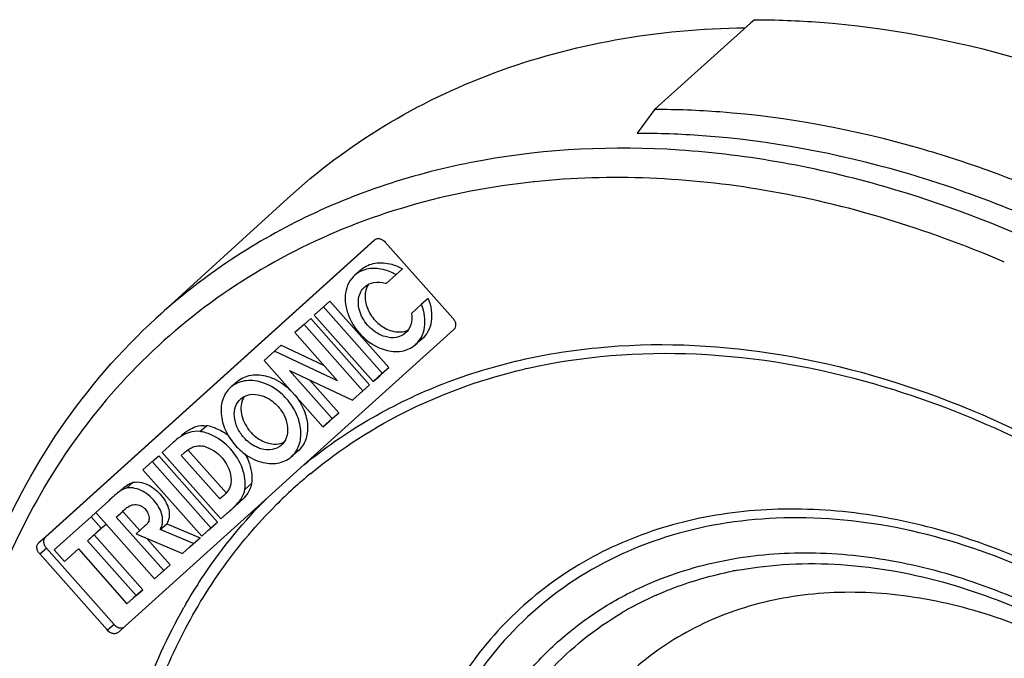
# Model space of a CAD drawing. Header units: millimetres. Extents: x 0 to 210, y 0 to 297.
# Tile 13 of 25: x 67.09 to 78.2, y 237.61 to 244.82. Entities that reach past the tile are written whole.
import ezdxf

# ---------------------------------------------------------------- set-up
doc = ezdxf.new("R2010")
doc.units = ezdxf.units.MM
doc.header["$LTSCALE"] = 19.36
doc.layers.get('0').update_dxf_attribs({"linetype": 'CONTINUOUS'})

msp = doc.modelspace()

# ---------------------------------------------------------------- linework, layer by layer
at = {"color": 7, "linetype": 'Continuous'}
for p, q in [((75.33456, 244.77658), (74.25436, 243.80712)), ((75.37936, 244.81679), (75.33456, 244.77658)), ((74.25436, 243.80712), (74.05475, 243.53781)), ((68.63241, 241.44943), (70.11189, 242.80063)), ((67.30722, 238.91395), (71.09258, 242.33243)), ((71.09396, 242.3309), (67.38222, 238.97891)), ((71.21459, 242.30788), (71.97751, 241.44748)), ((70.94697, 241.99965), (70.87197, 241.93469)), ((71.22395, 241.839), (71.33517, 241.93944)), ((71.33517, 241.93944), (71.41017, 242.00439)), ((70.51635, 241.57545), (70.59135, 241.64041)), ((70.59135, 241.64041), (71.25476, 240.89222)), ((71.62394, 241.60564), (71.50969, 241.50247)), ((71.69894, 241.67059), (71.62394, 241.60564)), ((70.51635, 241.57545), (70.41336, 241.48245)), ((71.17976, 240.82727), (70.51635, 241.57545)), ((70.29925, 241.37939), (70.37425, 241.44435)), ((70.37425, 241.44435), (71.03766, 240.69617)), ((70.41336, 241.48245), (71.07678, 240.73427)), ((70.29925, 241.37939), (70.19626, 241.28639)), ((70.19626, 241.28639), (70.67724, 240.74396)), ((71.98819, 241.32239), (70.29733, 239.79541)), ((70.96266, 240.63121), (70.29925, 241.37939)), ((71.62781, 241.21348), (71.55281, 241.14853)), ((69.96525, 241.07776), (69.84834, 240.97219)), ((69.96525, 241.07776), (70.04025, 241.14272)), ((70.67724, 240.74396), (69.96525, 241.07776)), ((70.04025, 241.14272), (70.52531, 240.9153)), ((69.84834, 240.97219), (70.51176, 240.22401)), ((70.61474, 240.31701), (70.13377, 240.85945)), ((70.13377, 240.85945), (70.84576, 240.52564)), ((71.07678, 240.73427), (71.17976, 240.82727)), ((71.25476, 240.89222), (71.15178, 240.79922)), ((71.17976, 240.82727), (71.25476, 240.89222)), ((69.54773, 240.73509), (69.47273, 240.67013)), ((70.3607, 240.75305), (70.68974, 240.38197)), ((71.07678, 240.73427), (71.15178, 240.79922)), ((70.84576, 240.52564), (70.96266, 240.63121)), ((71.03766, 240.69617), (70.92076, 240.59059)), ((70.96266, 240.63121), (71.03766, 240.69617)), ((70.68974, 240.38197), (70.58676, 240.28896)), ((70.61474, 240.31701), (70.68974, 240.38197)), ((70.51176, 240.22401), (70.61474, 240.31701)), ((70.51176, 240.22401), (70.58676, 240.28896)), ((68.83698, 240.05863), (68.82407, 240.04719)), ((68.82407, 240.04719), (68.69882, 239.93408)), ((68.98958, 239.96485), (69.42412, 239.47479)), ((70.22857, 239.94892), (70.15357, 239.88397)), ((68.5847, 239.83103), (68.48172, 239.73802)), ((68.5847, 239.83103), (68.6597, 239.89598)), ((69.24812, 239.08284), (68.5847, 239.83103)), ((68.6597, 239.89598), (69.32312, 239.1478)), ((68.69882, 239.93408), (69.36223, 239.1859)), ((68.91458, 239.89989), (68.95, 239.93182)), ((69.34912, 239.40984), (68.91458, 239.89989)), ((68.48172, 239.73802), (69.14513, 238.98984)), ((70.29733, 239.79541), (69.89369, 239.43089)), ((68.09206, 239.38614), (67.94951, 239.2574)), ((69.89369, 239.43089), (68.20283, 237.90391)), ((69.37135, 239.42991), (69.34912, 239.40984)), ((69.36223, 239.1859), (69.49023, 239.30149)), ((69.56523, 239.36644), (69.43723, 239.25085)), ((67.89663, 239.20964), (67.48191, 238.83512)), ((67.89663, 239.20964), (67.95048, 239.25628)), ((68.01273, 239.07871), (67.89663, 239.20964)), ((67.94951, 239.2574), (68.61293, 238.50922)), ((68.18186, 239.20451), (68.23256, 239.25029)), ((68.71591, 238.60222), (68.18186, 239.20451)), ((68.25686, 239.26946), (68.44745, 239.05452)), ((67.85686, 238.93795), (68.01273, 239.07871)), ((68.06698, 239.12492), (67.93186, 239.0029)), ((68.01273, 239.07871), (68.06659, 239.12536)), ((68.50136, 239.10232), (68.40394, 239.01434)), ((68.67694, 239.06505), (68.75194, 239.13001)), ((69.0527, 238.90636), (68.67694, 239.06505)), ((68.75194, 239.13001), (69.1277, 238.97132)), ((69.14513, 238.98984), (69.24812, 239.08284)), ((69.32312, 239.1478), (69.22013, 239.05479)), ((69.24812, 239.08284), (69.32312, 239.1478)), ((67.85686, 238.93795), (67.93186, 239.0029)), ((67.93186, 239.0029), (68.47918, 238.38565)), ((68.40394, 239.01434), (68.92745, 238.79325)), ((68.53045, 238.96091), (68.79091, 238.66717)), ((69.1277, 238.97132), (69.00245, 238.85821)), ((69.0527, 238.90636), (69.1277, 238.97132)), ((67.39289, 238.85382), (68.15582, 237.99341)), ((67.48191, 238.83512), (67.59801, 238.70419)), ((67.59801, 238.70419), (67.75387, 238.84495)), ((67.75387, 238.84495), (68.30119, 238.2277)), ((68.40418, 238.3207), (67.85686, 238.93795)), ((68.92745, 238.79325), (69.0527, 238.90636)), ((68.08082, 237.92846), (67.31789, 238.78886)), ((68.79091, 238.66717), (68.68793, 238.57417)), ((68.71591, 238.60222), (68.79091, 238.66717)), ((68.61293, 238.50922), (68.71591, 238.60222)), ((68.47918, 238.38565), (68.37619, 238.29265)), ((68.40418, 238.3207), (68.47918, 238.38565)), ((68.30119, 238.2277), (68.40418, 238.3207)), ((68.30119, 238.2277), (68.37619, 238.29265))]:
    msp.add_line(p, q, dxfattribs=at)
at = {"color": 9, "linetype": 'Continuous'}
for p, q in [((72.89707, 242.98798), (72.88752, 242.98698)), ((78.1954, 242.08165), (78.17268, 242.09139)), ((68.63246, 241.44947), (68.63241, 241.44943)), ((76.74639, 240.70353), (76.75438, 240.70122)), ((69.12498, 240.17074), (69.19998, 240.23569)), ((68.37271, 239.5972), (68.29771, 239.53225)), ((69.70699, 239.58204), (69.63199, 239.51709)), ((69.49023, 239.30149), (69.56523, 239.36644)), ((67.38222, 238.97891), (67.30722, 238.91395)), ((67.31789, 238.78886), (67.39289, 238.85382)), ((68.94328, 238.18313), (68.94541, 238.18688)), ((68.15582, 237.99341), (68.08082, 237.92846))]:
    msp.add_line(p, q, dxfattribs=at)
at = {"color": 7, "linetype": 'Continuous'}
for centre, radius, start, end in [((71.03577, 241.41613), 0.60291, 60.224742, 62.400674), ((71.20413, 241.71031), 0.21529, 145.554935, 156.272805), ((71.11673, 241.51153), 0.34457, 71.871066, 73.881988), ((69.05199, 239.69572), 0.48059, 73.831471, 81.264525), ((69.12699, 239.76067), 0.48059, 73.831471, 81.264525), ((69.0992, 239.69807), 0.31131, 73.843994, 80.520512)]:
    msp.add_arc(centre, radius, start, end, dxfattribs=at)
at = {"color": 9, "linetype": 'Continuous'}
for centre, radius, start, end in [((74.25128, 234.59616), 6.44777, 102.919512, 103.181899), ((73.92238, 235.4069), 5.56768, 129.584324, 135.053788), ((75.96935, 234.34488), 4.33176, 100.336072, 101.210423), ((75.81067, 234.85417), 3.79683, 114.496669, 117.611221), ((75.82916, 234.81433), 3.84075, 113.933535, 114.501227), ((74.20852, 235.18836), 6.05734, 149.913467, 150.328795), ((75.77904, 234.91467), 3.72857, 118.068933, 120.139628), ((75.79165, 234.89128), 3.75514, 117.616433, 118.070743), ((75.76625, 234.93696), 3.70286, 120.141629, 120.566542)]:
    msp.add_arc(centre, radius, start, end, dxfattribs=at)
at = {"color": 7, "linetype": 'Continuous'}
for points, knots in [([(70.1119, 242.80062), (70.44649, 243.10619), (71.18273, 243.65696), (72.4381, 244.26078), (73.81851, 244.63283), (74.78247, 244.71993), (75.27277, 244.72595)], [0, 0, 0, 0, 0.2416254, 0.48663934, 0.73853629, 1, 1, 1, 1]), ([(75.37936, 244.81679), (75.62424, 244.81641), (76.63266, 244.7761), (77.63335, 244.5866), (78.36715, 244.37477)], [0, 0, 0, 0, 0.24278052, 1, 1, 1, 1]), ([(74.25436, 243.80712), (74.4992, 243.80698), (75.50762, 243.76782), (76.50835, 243.5783), (77.24215, 243.36648)], [0, 0, 0, 0, 0.24274893, 1, 1, 1, 1]), ([(74.05475, 243.53781), (74.29949, 243.53834), (75.30787, 243.5015), (76.30879, 243.31279), (77.04254, 243.10098)], [0, 0, 0, 0, 0.24268637, 1, 1, 1, 1]), ([(77.24215, 243.36648), (77.4967, 243.29299), (78.5297, 242.95793), (79.5191, 242.49213), (80.22994, 242.08212)], [0, 0, 0, 0, 0.24406227, 1, 1, 1, 1]), ([(77.04254, 243.10098), (77.29717, 243.02747), (78.33059, 242.69194), (79.31994, 242.22449), (80.03033, 241.81281)], [0, 0, 0, 0, 0.24401984, 1, 1, 1, 1]), ([(71.09258, 242.33243), (71.10074, 242.3398), (71.12316, 242.35007), (71.14717, 242.34761), (71.15892, 242.34422)], [0, 0, 0, 0, 0.47337469, 1, 1, 1, 1]), ([(71.15892, 242.34422), (71.16406, 242.34273), (71.18499, 242.33478), (71.20333, 242.32058), (71.21459, 242.30788)], [0, 0, 0, 0, 0.23984946, 1, 1, 1, 1]), ([(70.94697, 241.99964), (70.98947, 242.03646), (71.10465, 242.08716), (71.22726, 242.07426), (71.28735, 242.05692)], [0, 0, 0, 0, 0.47344001, 1, 1, 1, 1]), ([(71.28735, 242.05692), (71.29781, 242.0539), (71.34026, 242.04022), (71.38091, 242.02113), (71.41017, 242.00439)], [0, 0, 0, 0, 0.24409504, 1, 1, 1, 1]), ([(71.21239, 241.99195), (71.1523, 242.00929), (71.02968, 242.02219), (70.9145, 241.97149), (70.87199, 241.93467)], [0, 0, 0, 0, 0.52657224, 1, 1, 1, 1]), ([(71.31509, 241.95043), (71.30673, 241.9548), (71.27358, 241.97114), (71.23884, 241.98431), (71.21239, 241.99195)], [0, 0, 0, 0, 0.25515489, 1, 1, 1, 1]), ([(70.87199, 241.93467), (70.84381, 241.91026), (70.79532, 241.84809), (70.7598, 241.73181), (70.76136, 241.60187), (70.81198, 241.42116), (70.95226, 241.22088), (71.12216, 241.11732), (71.2124, 241.09127)], [0, 0, 0, 0, 0.1045533, 0.21504083, 0.33484688, 0.46402686, 0.73662382, 1, 1, 1, 1]), ([(70.98473, 241.80449), (71.01306, 241.8292), (71.09035, 241.86262), (71.17222, 241.85415), (71.21239, 241.84256)], [0, 0, 0, 0, 0.47342787, 1, 1, 1, 1]), ([(71.21239, 241.24061), (71.15207, 241.25803), (71.03829, 241.32703), (70.94477, 241.46114), (70.91064, 241.58186), (70.90972, 241.66877), (70.93376, 241.74636), (70.96594, 241.78809), (70.98473, 241.80449)], [0, 0, 0, 0, 0.26334605, 0.535975, 0.6652004, 0.78490474, 0.89539391, 1, 1, 1, 1]), ([(71.00703, 241.79694), (70.9883, 241.75442), (70.97733, 241.65022), (71.03211, 241.5012), (71.13792, 241.37477), (71.2363, 241.3203), (71.28739, 241.30555)], [0, 0, 0, 0, 0.22308654, 0.47692067, 0.74465019, 1, 1, 1, 1]), ([(71.55279, 241.14855), (71.58073, 241.17273), (71.6288, 241.2342), (71.66456, 241.3491), (71.66385, 241.47755), (71.64062, 241.56327), (71.62394, 241.60564)], [0, 0, 0, 0, 0.22560986, 0.4637398, 0.72188322, 1, 1, 1, 1]), ([(71.69894, 241.6706), (71.71563, 241.62822), (71.73887, 241.5425), (71.73959, 241.41404), (71.70383, 241.29913), (71.65575, 241.23765), (71.62782, 241.21347)], [0, 0, 0, 0, 0.27811953, 0.53626412, 0.77439359, 1, 1, 1, 1]), ([(71.50969, 241.50247), (71.51601, 241.4604), (71.51425, 241.37645), (71.46869, 241.30396), (71.43994, 241.27886)], [0, 0, 0, 0, 0.52709334, 1, 1, 1, 1]), ([(66.12839, 235.19973), (66.12474, 235.81172), (66.21964, 237.01191), (66.69567, 238.71685), (67.49172, 240.22922), (68.22673, 241.0789), (68.63248, 241.44945)], [0, 0, 0, 0, 0.26518857, 0.51829637, 0.76190109, 1, 1, 1, 1]), ([(71.97751, 241.44748), (71.98607, 241.43782), (72.00003, 241.41652), (72.01017, 241.38135), (72.00716, 241.34758), (71.99554, 241.32903), (71.98819, 241.32239)], [0, 0, 0, 0, 0.28114454, 0.54604154, 0.78396786, 1, 1, 1, 1]), ([(71.43994, 241.27886), (71.41162, 241.25414), (71.33456, 241.22005), (71.25259, 241.22901), (71.21239, 241.24061)], [0, 0, 0, 0, 0.47326208, 1, 1, 1, 1]), ([(71.28739, 241.30555), (71.31911, 241.2964), (71.38289, 241.28741), (71.44631, 241.30248), (71.47331, 241.31587)], [0, 0, 0, 0, 0.52277013, 1, 1, 1, 1]), ([(71.2124, 241.09127), (71.27249, 241.07392), (71.39511, 241.06103), (71.51028, 241.11174), (71.55279, 241.14855)], [0, 0, 0, 0, 0.52655171, 1, 1, 1, 1]), ([(69.81316, 240.7274), (69.75306, 240.74475), (69.63044, 240.75764), (69.51525, 240.70693), (69.47275, 240.67011)], [0, 0, 0, 0, 0.52658178, 1, 1, 1, 1]), ([(69.54771, 240.73511), (69.59022, 240.77193), (69.70541, 240.82264), (69.82804, 240.80972), (69.88814, 240.79237)], [0, 0, 0, 0, 0.47341334, 1, 1, 1, 1]), ([(70.10262, 240.53846), (70.08264, 240.561), (70, 240.64242), (69.8957, 240.70357), (69.81316, 240.7274)], [0, 0, 0, 0, 0.25962001, 1, 1, 1, 1]), ([(69.88814, 240.79237), (69.9119, 240.78551), (70.00865, 240.74966), (70.0952, 240.68809), (70.15031, 240.63254)], [0, 0, 0, 0, 0.24013516, 1, 1, 1, 1]), ([(69.47275, 240.67011), (69.43346, 240.63607), (69.37042, 240.54005), (69.3536, 240.36302), (69.40523, 240.17817), (69.47869, 240.06638), (69.52368, 240.01564)], [0, 0, 0, 0, 0.21607989, 0.45355911, 0.71811634, 1, 1, 1, 1]), ([(69.61967, 240.10239), (69.58961, 240.1363), (69.54051, 240.211), (69.506, 240.33453), (69.51725, 240.45284), (69.55938, 240.51701), (69.58564, 240.53975)], [0, 0, 0, 0, 0.28188488, 0.54644328, 0.78392134, 1, 1, 1, 1]), ([(69.60596, 240.52806), (69.583, 240.47286), (69.58289, 240.33436), (69.64913, 240.21871), (69.69471, 240.16731)], [0, 0, 0, 0, 0.46533395, 1, 1, 1, 1]), ([(69.58564, 240.53975), (69.61405, 240.56436), (69.69103, 240.59824), (69.77298, 240.58961), (69.81315, 240.57802)], [0, 0, 0, 0, 0.47341344, 1, 1, 1, 1]), ([(69.81315, 240.57802), (69.83103, 240.57285), (69.90375, 240.54518), (69.96749, 240.49585), (70.00662, 240.45172)], [0, 0, 0, 0, 0.23988409, 1, 1, 1, 1]), ([(70.15355, 239.88399), (70.19284, 239.91803), (70.25587, 240.01406), (70.2727, 240.19108), (70.22107, 240.37593), (70.14761, 240.48772), (70.10262, 240.53846)], [0, 0, 0, 0, 0.21607989, 0.45355911, 0.71811634, 1, 1, 1, 1]), ([(70.19353, 240.58481), (70.23529, 240.53419), (70.30289, 240.42422), (70.34811, 240.24453), (70.32836, 240.07403), (70.2667, 239.9819), (70.22859, 239.94889)], [0, 0, 0, 0, 0.28217298, 0.54597074, 0.78321296, 1, 1, 1, 1]), ([(70.00662, 240.45172), (70.03669, 240.41781), (70.08579, 240.3431), (70.12029, 240.21957), (70.10905, 240.10126), (70.06691, 240.03709), (70.04066, 240.01435)], [0, 0, 0, 0, 0.28188488, 0.54644328, 0.78392134, 1, 1, 1, 1]), ([(69.12498, 240.17074), (69.08556, 240.17674), (69.01446, 240.16914), (68.91846, 240.12309), (68.86529, 240.08313), (68.83699, 240.05862)], [0, 0, 0, 0, 0.37646813, 0.64646623, 1, 1, 1, 1]), ([(68.91199, 240.12357), (68.94029, 240.14809), (68.99346, 240.18804), (69.08946, 240.23409), (69.16056, 240.24169), (69.19998, 240.23569)], [0, 0, 0, 0, 0.35353377, 0.62353187, 1, 1, 1, 1]), ([(69.26082, 240.22226), (69.2768, 240.21764), (69.34203, 240.19523), (69.40291, 240.16072), (69.44499, 240.12971)], [0, 0, 0, 0, 0.24136601, 1, 1, 1, 1]), ([(69.69471, 240.16731), (69.70807, 240.15223), (69.763, 240.09749), (69.83299, 240.05697), (69.88815, 240.04105)], [0, 0, 0, 0, 0.25976632, 1, 1, 1, 1]), ([(69.47068, 239.97353), (69.45086, 239.99544), (69.36937, 240.07481), (69.26675, 240.13394), (69.18582, 240.1573)], [0, 0, 0, 0, 0.25966838, 1, 1, 1, 1]), ([(69.81315, 239.97609), (69.79527, 239.98125), (69.72255, 240.00893), (69.65881, 240.05826), (69.61967, 240.10239)], [0, 0, 0, 0, 0.23988409, 1, 1, 1, 1]), ([(69.88815, 240.04105), (69.92018, 240.0318), (69.98467, 240.02295), (70.04859, 240.03879), (70.0757, 240.05259)], [0, 0, 0, 0, 0.52291502, 1, 1, 1, 1]), ([(68.95011, 239.9317), (68.954, 239.93507), (68.96928, 239.94806), (68.9852, 239.96033), (68.99757, 239.96865)], [0, 0, 0, 0, 0.25715805, 1, 1, 1, 1]), ([(69.03955, 239.99199), (69.05606, 239.99915), (69.0928, 240.00974), (69.13108, 240.00835), (69.15047, 240.00513)], [0, 0, 0, 0, 0.47794258, 1, 1, 1, 1]), ([(69.18582, 239.99709), (69.27209, 239.97219), (69.42216, 239.85753), (69.48431, 239.67509), (69.47396, 239.58994)], [0, 0, 0, 0, 0.51141485, 1, 1, 1, 1]), ([(69.63199, 239.51709), (69.64307, 239.59478), (69.61822, 239.76544), (69.52878, 239.90927), (69.47068, 239.97353)], [0, 0, 0, 0, 0.47532144, 1, 1, 1, 1]), ([(69.52368, 240.01564), (69.54366, 239.9931), (69.6263, 239.91169), (69.7306, 239.85053), (69.81314, 239.8267)], [0, 0, 0, 0, 0.25962001, 1, 1, 1, 1]), ([(70.04066, 240.01435), (70.01225, 239.98974), (69.93527, 239.95586), (69.85332, 239.96449), (69.81315, 239.97609)], [0, 0, 0, 0, 0.47341344, 1, 1, 1, 1]), ([(69.63229, 239.91925), (69.64772, 239.8923), (69.69835, 239.78785), (69.71901, 239.66638), (69.70699, 239.58204)], [0, 0, 0, 0, 0.2671282, 1, 1, 1, 1]), ([(69.81314, 239.8267), (69.87324, 239.80936), (69.99586, 239.79647), (70.11104, 239.84717), (70.15355, 239.88399)], [0, 0, 0, 0, 0.52658178, 1, 1, 1, 1]), ([(68.29771, 239.53225), (68.27434, 239.52714), (68.22552, 239.50235), (68.1845, 239.4683), (68.16224, 239.44902)], [0, 0, 0, 0, 0.4482406, 1, 1, 1, 1]), ([(68.23724, 239.51397), (68.2595, 239.53325), (68.30052, 239.56731), (68.34934, 239.59209), (68.37271, 239.5972)], [0, 0, 0, 0, 0.5517594, 1, 1, 1, 1]), ([(68.67694, 239.06505), (68.68876, 239.08544), (68.70546, 239.13167), (68.7048, 239.20768), (68.68003, 239.28647), (68.61601, 239.39322), (68.51762, 239.48575), (68.39486, 239.53344), (68.32859, 239.539), (68.29771, 239.53225)], [0, 0, 0, 0, 0.09984004, 0.2030231, 0.31670602, 0.4454008, 0.72862895, 0.86607066, 1, 1, 1, 1]), ([(68.37271, 239.5972), (68.40359, 239.60395), (68.46986, 239.59839), (68.59262, 239.55071), (68.69101, 239.45817), (68.75503, 239.35143), (68.7798, 239.27264), (68.78046, 239.19662), (68.76376, 239.1504), (68.75194, 239.13001)], [0, 0, 0, 0, 0.13392934, 0.27137105, 0.5545992, 0.68329398, 0.7969769, 0.90015996, 1, 1, 1, 1]), ([(69.47396, 239.58994), (69.47192, 239.57321), (69.46482, 239.54163), (69.43267, 239.48428), (69.39587, 239.45206), (69.37135, 239.42991)], [0, 0, 0, 0, 0.25931032, 0.49140921, 1, 1, 1, 1]), ([(69.49023, 239.30149), (69.50634, 239.31604), (69.56857, 239.37517), (69.62282, 239.45274), (69.63199, 239.51709)], [0, 0, 0, 0, 0.25031374, 1, 1, 1, 1]), ([(69.70699, 239.58204), (69.70393, 239.56059), (69.67726, 239.47604), (69.61388, 239.41038), (69.56523, 239.36644)], [0, 0, 0, 0, 0.24841462, 1, 1, 1, 1]), ([(68.16224, 239.44902), (68.15665, 239.44417), (68.13307, 239.42342), (68.10988, 239.40223), (68.09206, 239.38614)], [0, 0, 0, 0, 0.23554461, 1, 1, 1, 1]), ([(68.23256, 239.25029), (68.23667, 239.254), (68.25254, 239.26853), (68.26825, 239.28324), (68.28034, 239.2937)], [0, 0, 0, 0, 0.25711546, 1, 1, 1, 1]), ([(68.28034, 239.2937), (68.28445, 239.29727), (68.30045, 239.31074), (68.31763, 239.32303), (68.33134, 239.33028)], [0, 0, 0, 0, 0.25976527, 1, 1, 1, 1]), ([(68.37371, 239.3449), (68.39559, 239.34843), (68.43147, 239.34275), (68.47427, 239.32364), (68.49566, 239.30956), (68.50405, 239.30011)], [0, 0, 0, 0, 0.47011664, 0.73195744, 1, 1, 1, 1]), ([(68.50405, 239.30011), (68.51844, 239.28393), (68.54153, 239.24823), (68.55409, 239.19743), (68.54903, 239.1597), (68.53291, 239.12935), (68.51353, 239.11331), (68.50136, 239.10232)], [0, 0, 0, 0, 0.28673137, 0.55359713, 0.67281555, 0.78277876, 1, 1, 1, 1]), ([(67.38222, 238.97891), (67.37486, 238.97226), (67.36325, 238.95372), (67.36024, 238.91994), (67.37038, 238.88477), (67.38434, 238.86347), (67.39289, 238.85382)], [0, 0, 0, 0, 0.21603058, 0.45395518, 0.71885379, 1, 1, 1, 1]), ([(67.31789, 238.78886), (67.30934, 238.79852), (67.29538, 238.81982), (67.28524, 238.85499), (67.28825, 238.88876), (67.29986, 238.90731), (67.30722, 238.91395)], [0, 0, 0, 0, 0.28114454, 0.54604154, 0.78396786, 1, 1, 1, 1]), ([(77.85464, 238.15022), (77.53381, 238.24284), (76.89199, 238.36854), (75.93624, 238.36035), (75.04921, 238.14769), (74.26801, 237.7354), (73.62742, 237.13912), (73.15547, 236.38539), (72.86963, 235.50829), (72.81004, 234.88222), (72.81004, 234.56186)], [0, 0, 0, 0, 0.13699932, 0.26642755, 0.38924702, 0.50765976, 0.62481029, 0.74413297, 0.86856944, 1, 1, 1, 1]), ([(81.32438, 235.76582), (80.86613, 236.33226), (79.81505, 237.31656), (78.51823, 237.95866), (77.85464, 238.15022)], [0, 0, 0, 0, 0.51335416, 1, 1, 1, 1]), ([(68.15582, 237.99341), (68.15967, 237.98907), (68.17551, 237.97337), (68.19562, 237.96166), (68.21149, 237.95708)], [0, 0, 0, 0, 0.25970756, 1, 1, 1, 1]), ([(68.21149, 237.95708), (68.21658, 237.95561), (68.23567, 237.95164), (68.25675, 237.95501), (68.26896, 237.96231)], [0, 0, 0, 0, 0.27159845, 1, 1, 1, 1]), ([(68.13649, 237.89213), (68.13134, 237.89361), (68.11041, 237.90156), (68.09208, 237.91576), (68.08082, 237.92846)], [0, 0, 0, 0, 0.23984946, 1, 1, 1, 1]), ([(68.20283, 237.90391), (68.19467, 237.89654), (68.17225, 237.88627), (68.14824, 237.88873), (68.13649, 237.89213)], [0, 0, 0, 0, 0.47337469, 1, 1, 1, 1])]:
    msp.add_open_spline(points, degree=3, knots=knots, dxfattribs=at)
at = {"color": 9, "linetype": 'Continuous'}
for points, knots in [([(76.85247, 242.93062), (76.096, 243.14899), (74.58257, 243.43052), (72.68346, 243.34461), (71.28193, 242.99822), (70.3108, 242.61177), (69.4183, 242.09959), (68.88235, 241.67762), (68.63248, 241.44944)], [0, 0, 0, 0, 0.27090084, 0.52516017, 0.64711287, 0.76629042, 0.88357534, 1, 1, 1, 1]), ([(78.17268, 242.09139), (77.31606, 242.45779), (75.58079, 242.99251), (73.7588, 243.07796), (72.89707, 242.98798)], [0, 0, 0, 0, 0.51815217, 1, 1, 1, 1]), ([(72.88752, 242.98698), (72.41201, 242.9368), (71.48218, 242.75916), (70.17643, 242.24742), (69.01624, 241.5057), (68.03061, 240.55118), (67.24306, 239.40729), (66.67115, 238.10199), (66.32622, 236.66661), (66.25321, 235.66571), (66.25321, 235.15562)], [0, 0, 0, 0, 0.12672294, 0.24934812, 0.36953379, 0.48925891, 0.61056569, 0.73528392, 0.86481155, 1, 1, 1, 1]), ([(83.72975, 238.44029), (82.78858, 239.50249), (80.68153, 241.3455), (78.14508, 242.55747), (76.85247, 242.93062)], [0, 0, 0, 0, 0.51334394, 1, 1, 1, 1]), ([(70.29733, 239.79541), (70.52382, 239.9809), (71.00962, 240.31899), (71.81396, 240.71129), (72.68516, 240.9855), (73.93788, 241.19215), (75.6159, 241.12684), (76.92757, 240.76249), (77.57783, 240.51083)], [0, 0, 0, 0, 0.1147008, 0.23079567, 0.34935486, 0.47124863, 0.72681054, 1, 1, 1, 1]), ([(72.80967, 240.88071), (73.43274, 241.02363), (74.77168, 241.12737), (76.08839, 240.89348), (76.74639, 240.70353)], [0, 0, 0, 0, 0.48277061, 1, 1, 1, 1]), ([(70.37458, 239.69784), (70.71652, 239.98053), (71.48118, 240.47107), (72.33775, 240.77025), (72.78091, 240.87404)], [0, 0, 0, 0, 0.49360869, 1, 1, 1, 1]), ([(76.75438, 240.70122), (77.79319, 240.40037), (79.30866, 239.67288), (81.08156, 238.32308), (82.30421, 237.1061), (83.35809, 235.73854), (84.47801, 233.80357), (85.01313, 232.20323), (85.18538, 231.1301)], [0, 0, 0, 0, 0.24264638, 0.37000127, 0.49916983, 0.62846131, 0.75614836, 1, 1, 1, 1]), ([(77.57783, 240.51083), (78.56257, 240.12972), (80.46177, 239.04861), (82.02418, 237.52921), (82.71311, 236.67278)], [0, 0, 0, 0, 0.48997258, 1, 1, 1, 1]), ([(68.96728, 238.22495), (69.03159, 238.33595), (69.29994, 238.76708), (69.62468, 239.16328), (69.89369, 239.43089)], [0, 0, 0, 0, 0.25264742, 1, 1, 1, 1]), ([(68.3074, 236.00235), (68.36466, 236.32599), (68.52019, 236.95675), (68.88284, 237.84685), (69.36608, 238.65106), (69.76591, 239.1239), (69.98174, 239.34015)], [0, 0, 0, 0, 0.26019064, 0.51233427, 0.75812818, 1, 1, 1, 1]), ([(77.5254, 239.04115), (77.16994, 239.14376), (76.45907, 239.28951), (75.39679, 239.3144), (74.39601, 239.1376), (73.48923, 238.7619), (72.70747, 238.19777), (72.07816, 237.46389), (71.62209, 236.58675), (71.44607, 235.94102), (71.38809, 235.60711)], [0, 0, 0, 0, 0.13827404, 0.26968753, 0.394874, 0.5153422, 0.63342345, 0.7518603, 0.87333875, 1, 1, 1, 1]), ([(80.90757, 236.96599), (80.16453, 237.67055), (78.88503, 238.54042), (77.01054, 239.12957), (75.65039, 239.24839), (74.37634, 239.03938), (73.25626, 238.50483), (72.35886, 237.67066), (71.95237, 236.96195), (71.79904, 236.58536)], [0, 0, 0, 0, 0.28573483, 0.41960528, 0.54525095, 0.66317826, 0.77568362, 0.88653707, 1, 1, 1, 1]), ([(81.78622, 236.12283), (81.22212, 236.81597), (79.93036, 238.0202), (78.33932, 238.80619), (77.5254, 239.04115)], [0, 0, 0, 0, 0.51335935, 1, 1, 1, 1]), ([(74.17739, 238.44856), (74.4483, 238.56669), (75.03087, 238.74607), (75.96067, 238.83214), (76.9346, 238.7401), (78.27804, 238.3785), (79.89921, 237.50337), (80.98253, 236.47459), (81.45967, 235.89038)], [0, 0, 0, 0, 0.10770481, 0.22012264, 0.3382393, 0.46228364, 0.72511893, 1, 1, 1, 1]), ([(75.19213, 238.60634), (75.57354, 238.67591), (76.38289, 238.71375), (77.17692, 238.5663), (77.57391, 238.45169)], [0, 0, 0, 0, 0.48408299, 1, 1, 1, 1]), ([(74.27106, 238.32484), (74.33861, 238.35483), (74.61581, 238.46845), (74.90591, 238.55013), (75.1272, 238.59399)], [0, 0, 0, 0, 0.24676095, 1, 1, 1, 1]), ([(71.80902, 234.4932), (71.80902, 234.92755), (71.90515, 235.77419), (72.30158, 236.75175), (72.76468, 237.40806), (73.17583, 237.83191), (73.64816, 238.18547), (73.99665, 238.36974), (74.17739, 238.44856)], [0, 0, 0, 0, 0.26694659, 0.51744663, 0.63881643, 0.75884893, 0.87881868, 1, 1, 1, 1]), ([(77.57391, 238.45169), (78.30322, 238.24114), (79.72906, 237.53761), (80.88767, 236.45993), (81.39405, 235.8396)], [0, 0, 0, 0, 0.48664224, 1, 1, 1, 1]), ([(68.18391, 236.03666), (68.25145, 236.41843), (68.44274, 237.15969), (68.75835, 237.85801), (68.94328, 238.18313)], [0, 0, 0, 0, 0.50896521, 1, 1, 1, 1]), ([(71.98557, 234.37684), (71.97866, 234.76945), (72.04451, 235.53667), (72.40947, 236.60451), (73.02497, 237.50026), (73.5825, 237.94767), (73.8832, 238.12527)], [0, 0, 0, 0, 0.26794166, 0.52020651, 0.76169471, 1, 1, 1, 1])]:
    msp.add_open_spline(points, degree=3, knots=knots, dxfattribs=at)
at = {"color": 7, "linetype": 'Continuous'}
for points in [[(69.62726, 240.56722), (69.61881, 240.55499), (69.61167, 240.54178), (69.60596, 240.52806)], [(68.99757, 239.96865), (69.00434, 239.9732), (69.01128, 239.97751), (69.01841, 239.98149)], [(69.01841, 239.98149), (69.02528, 239.98532), (69.03234, 239.98885), (69.03955, 239.99199)], [(68.33134, 239.33028), (68.33591, 239.3327), (68.3406, 239.33491), (68.34539, 239.33686)], [(68.34539, 239.33686), (68.35448, 239.34057), (68.36402, 239.34333), (68.37371, 239.3449)]]:
    msp.add_open_spline(points, degree=3, dxfattribs=at)

doc.saveas('drawing.dxf')
